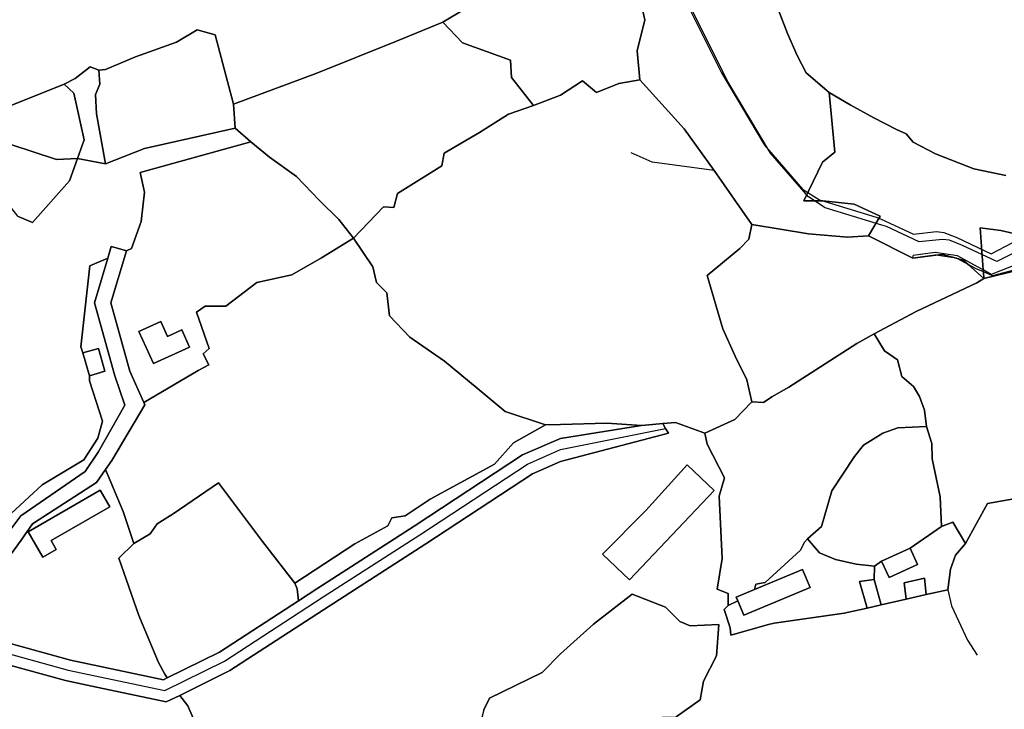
# Model space of a CAD drawing. Extents: x 463979 to 467979, y 555064 to 557157.
# Tile 23 of 82: x 465849 to 466086, y 555708 to 555874. Entities that reach past the tile are written whole.
import ezdxf

# ---------------------------------------------------------------- set-up
doc = ezdxf.new("R2010")
doc.units = 0
doc.header["$MEASUREMENT"] = 0
doc.layers.add('OS MAP', color=7, linetype='Continuous')

msp = doc.modelspace()

# ---------------------------------------------------------------- linework, layer by layer
at = {"layer": 'OS MAP'}
for p, q in [((465900.71, 555847.88), (465900.29, 555853.67)), ((465900.71, 555847.88), (465904.47, 555844.55)), ((465862.73, 555840.56), (465869.44, 555839.27)), ((466025.07, 555824.68), (466015.99, 555837.71)), ((466063.78, 555816.59), (466063.88, 555817.21)), ((465998.46, 555776.26), (466001.12, 555776.51)), ((466001.12, 555776.51), (466003.6, 555776.74)), ((466063.11, 555746.74), (466070.66, 555751.96)), ((466054.53, 555742.44), (466056.28, 555743.58)), ((466054.53, 555742.44), (466054.45, 555739.19)), ((466054.45, 555739.19), (466056.19, 555733.1)), ((466066.99, 555735.55), (466072.19, 555736.75)), ((466021.66, 555734.03), (466019.33, 555732.96)), ((466056.19, 555733.1), (466062.21, 555734.46)), ((466062.21, 555734.46), (466066.99, 555735.55)), ((466052.76, 555732.32), (466056.19, 555733.1)), ((466019.82, 555727.54), (466019.97, 555725.81))]:
    msp.add_line(p, q, dxfattribs=at)
for points in [[(465998.11, 555859.48), (465997.4, 555866.46), (465999.25, 555873.94), (465996.32, 555886.94), (465996.63, 555891.18)], [(465846.15, 555853.09), (465859.55, 555858.45), (465862.21, 555859.83), (465865.79, 555862.6), (465867.89, 555861.79), (465869.51, 555862.02), (465876.68, 555865.03), (465886.56, 555868.6), (465891.5, 555871.51), (465895.9, 555870.35), (465900.29, 555853.67), (465900.71, 555847.88), (465904.47, 555844.55), (465908.92, 555840.9), (465915.46, 555836.2), (465920.96, 555830.46), (465925.66, 555825.9), (465929.13, 555821.4), (465936.42, 555828.95), (465938.84, 555828.76), (465939.78, 555832.12), (465950.41, 555838.83), (465950.97, 555841.82), (465959.5, 555846.84), (465966.5, 555851.26), (465972.46, 555853.32), (465978.98, 555855.82), (465984.28, 555859.29), (465987.64, 555856.44), (465993.06, 555858.6), (465998.11, 555859.48), (465997.4, 555866.46), (465999.25, 555873.94), (465996.32, 555886.94)], [(465956.05, 555876.59), (465950.7, 555873.39), (465955.42, 555868.43), (465966.93, 555864.26), (465967.18, 555860.05), (465972.46, 555853.32), (465978.98, 555855.82), (465984.28, 555859.29), (465987.64, 555856.44), (465993.06, 555858.6), (465998.11, 555859.48), (465997.4, 555866.46), (465999.25, 555873.94), (465996.32, 555886.94)], [(465996.32, 555886.94), (465999.25, 555873.94), (465997.4, 555866.46), (465998.11, 555859.48), (466008.73, 555847.74), (466015.99, 555837.71), (466025.07, 555824.68), (466038.7, 555822.43), (466048.05, 555821.63), (466053.14, 555821.91), (466055.96, 555826.65), (466049.63, 555829.57), (466042.16, 555830.39), (466037.54, 555830.34), (466042.04, 555839.64), (466045.01, 555842.05), (466043.69, 555856.46), (466038.12, 555861.16), (466035.95, 555865.33), (466033.64, 555870.69), (466029.26, 555882.01)], [(466029.26, 555882.01), (466033.64, 555870.69), (466035.95, 555865.33), (466038.12, 555861.16), (466043.69, 555856.46), (466048.71, 555853.45), (466054.38, 555850.35), (466059.84, 555847.56), (466062.19, 555846.49), (466063.9, 555844.46), (466069.25, 555841.68), (466078.45, 555838.04), (466086.16, 555836.5)], [(466008.41, 555879.87), (466017.73, 555861.2), (466028.11, 555843.73), (466037.25, 555833.21), (466041.32, 555830.57), (466054.93, 555826.4), (466056.01, 555826.06), (466063.95, 555822.33), (466069.5, 555822.96), (466071.23, 555822.77), (466074.34, 555821.52), (466082.62, 555817.6), (466087.86, 555820.32)], [(466089.27, 555818.44), (466084.03, 555815.73), (466075.75, 555819.64), (466072.64, 555820.89), (466070.91, 555821.09), (466065.35, 555820.46), (466057.42, 555824.19), (466056.34, 555824.52), (466042.72, 555828.7), (466038.66, 555831.34), (466029.52, 555841.86), (466019.14, 555859.33), (466009.82, 555878)], [(466089.27, 555818.44), (466084.03, 555815.73), (466075.75, 555819.64), (466072.64, 555820.89), (466070.91, 555821.09), (466065.35, 555820.46), (466057.42, 555824.19), (466056.34, 555824.52), (466042.72, 555828.7), (466038.66, 555831.34), (466029.52, 555841.86), (466019.14, 555859.33), (466009.82, 555878)], [(465846.15, 555853.09), (465859.55, 555858.45), (465862.21, 555859.83), (465865.79, 555862.6), (465867.89, 555861.79), (465869.51, 555862.02), (465876.68, 555865.03), (465886.56, 555868.6), (465891.5, 555871.51), (465895.9, 555870.35), (465900.29, 555853.67), (465920.33, 555861.07), (465939.5, 555868.82), (465950.7, 555873.39), (465956.05, 555876.59)], [(465972.46, 555853.32), (465967.18, 555860.05), (465966.93, 555864.26), (465955.42, 555868.43), (465950.7, 555873.39), (465939.5, 555868.82), (465920.33, 555861.07), (465900.29, 555853.67), (465900.71, 555847.88), (465904.47, 555844.55), (465908.92, 555840.9), (465915.46, 555836.2), (465920.96, 555830.46), (465925.66, 555825.9), (465929.13, 555821.4), (465936.42, 555828.95), (465938.84, 555828.76), (465939.78, 555832.12), (465950.41, 555838.83), (465950.97, 555841.82), (465959.5, 555846.84), (465966.5, 555851.26), (465972.46, 555853.32)], [(465950.7, 555873.39), (465955.42, 555868.43), (465966.93, 555864.26), (465967.18, 555860.05), (465972.46, 555853.32)], [(465869.44, 555839.27), (465878.85, 555842.94), (465900.71, 555847.88), (465900.29, 555853.67), (465895.9, 555870.35), (465891.5, 555871.51), (465886.56, 555868.6), (465876.68, 555865.03), (465869.51, 555862.02), (465867.89, 555861.79), (465868.12, 555858.46), (465867.06, 555856), (465867.33, 555851.29), (465869.44, 555839.27)], [(465869.44, 555839.27), (465878.85, 555842.94), (465900.71, 555847.88), (465900.29, 555853.67), (465895.9, 555870.35), (465891.5, 555871.51), (465886.56, 555868.6), (465876.68, 555865.03), (465869.51, 555862.02), (465867.89, 555861.79), (465868.12, 555858.46), (465867.06, 555856), (465867.33, 555851.29), (465869.44, 555839.27)], [(465900.29, 555853.67), (465895.9, 555870.35), (465891.5, 555871.51), (465886.56, 555868.6), (465876.68, 555865.03), (465869.51, 555862.02), (465867.89, 555861.79)], [(465869.44, 555839.27), (465867.33, 555851.29), (465867.06, 555856), (465868.12, 555858.46), (465867.89, 555861.79), (465865.79, 555862.6), (465862.21, 555859.83), (465859.55, 555858.45), (465861.88, 555856.3), (465864.33, 555845.02), (465862.73, 555840.56), (465869.44, 555839.27)], [(465867.89, 555861.79), (465865.79, 555862.6), (465862.21, 555859.83), (465859.55, 555858.45)], [(465869.44, 555839.27), (465867.33, 555851.29), (465867.06, 555856), (465868.12, 555858.46), (465867.89, 555861.79), (465865.79, 555862.6), (465862.21, 555859.83), (465859.55, 555858.45), (465861.88, 555856.3), (465864.33, 555845.02), (465862.73, 555840.56), (465869.44, 555839.27)], [(465869.44, 555839.27), (465867.33, 555851.29), (465867.06, 555856), (465868.12, 555858.46), (465867.89, 555861.79)], [(465929.13, 555821.4), (465933.83, 555814.45), (465934.72, 555810.67), (465937.17, 555808.22), (465937.84, 555802.66), (465942.72, 555797.54), (465951.08, 555791.75), (465958.95, 555785.28), (465965.65, 555779.61), (465975.36, 555776.45), (465978.98, 555776.49), (465990.16, 555776.81), (465998.46, 555776.26), (466001.12, 555776.51), (466003.6, 555776.74), (466006.66, 555777.03), (466013.74, 555774.43), (466020.93, 555777.71), (466025, 555781.94), (466023.87, 555787.28), (466021.04, 555792.93), (466018.08, 555799.57), (466014.25, 555812.37), (466022.12, 555818.87), (466024.29, 555821.13), (466025.07, 555824.68), (466015.99, 555837.71), (466008.73, 555847.74), (465998.11, 555859.48), (465993.06, 555858.6), (465987.64, 555856.44), (465984.28, 555859.29), (465978.98, 555855.82), (465972.46, 555853.32), (465966.5, 555851.26), (465959.5, 555846.84), (465950.97, 555841.82), (465950.41, 555838.83), (465939.78, 555832.12), (465938.84, 555828.76), (465936.42, 555828.95), (465929.13, 555821.4)], [(465929.13, 555821.4), (465933.83, 555814.45), (465934.72, 555810.67), (465937.17, 555808.22), (465937.84, 555802.66), (465942.72, 555797.54), (465951.08, 555791.75), (465958.95, 555785.28), (465965.65, 555779.61), (465975.36, 555776.45), (465978.98, 555776.49), (465990.16, 555776.81), (465998.46, 555776.26), (466001.12, 555776.51), (466003.6, 555776.74), (466006.66, 555777.03), (466013.74, 555774.43), (466020.93, 555777.71), (466025, 555781.94), (466023.87, 555787.28), (466021.04, 555792.93), (466018.08, 555799.57), (466014.25, 555812.37), (466022.12, 555818.87), (466024.29, 555821.13), (466025.07, 555824.68), (466015.99, 555837.71), (466008.73, 555847.74), (465998.11, 555859.48), (465993.06, 555858.6), (465987.64, 555856.44), (465984.28, 555859.29), (465978.98, 555855.82), (465972.46, 555853.32), (465966.5, 555851.26), (465959.5, 555846.84), (465950.97, 555841.82), (465950.41, 555838.83), (465939.78, 555832.12), (465938.84, 555828.76), (465936.42, 555828.95), (465929.13, 555821.4)], [(465972.46, 555853.32), (465978.98, 555855.82), (465984.28, 555859.29), (465987.64, 555856.44), (465993.06, 555858.6), (465998.11, 555859.48)], [(465998.11, 555859.48), (466008.73, 555847.74), (466015.99, 555837.71)], [(465822.38, 555836.84), (465839.63, 555842.09), (465846.68, 555843.94), (465857.67, 555840.29), (465862.73, 555840.56), (465864.33, 555845.02), (465861.88, 555856.3), (465859.55, 555858.45), (465846.15, 555853.09), (465833.65, 555848.66), (465824.93, 555846.65), (465822.38, 555836.84)], [(465822.38, 555836.84), (465839.63, 555842.09), (465846.68, 555843.94), (465857.67, 555840.29), (465862.73, 555840.56), (465864.33, 555845.02), (465861.88, 555856.3), (465859.55, 555858.45), (465846.15, 555853.09), (465833.65, 555848.66), (465824.93, 555846.65), (465822.38, 555836.84)], [(465859.55, 555858.45), (465846.15, 555853.09), (465833.65, 555848.66), (465824.93, 555846.65)], [(465862.73, 555840.56), (465864.33, 555845.02), (465861.88, 555856.3), (465859.55, 555858.45)], [(466086.16, 555836.5), (466078.45, 555838.04), (466069.25, 555841.68), (466063.9, 555844.46), (466062.19, 555846.49), (466059.84, 555847.56), (466054.38, 555850.35), (466048.71, 555853.45), (466043.69, 555856.46), (466045.01, 555842.05), (466042.04, 555839.64), (466037.54, 555830.34), (466042.16, 555830.39), (466049.63, 555829.57), (466055.96, 555826.65), (466053.14, 555821.91), (466063.78, 555816.59), (466069.32, 555817.28), (466070.92, 555817.47), (466074.18, 555816.58), (466074.43, 555816.51), (466075.92, 555816.1), (466077.09, 555815.05), (466080.87, 555811.7), (466080.76, 555813.25), (466080.72, 555813.72), (466079.97, 555823.9), (466085, 555823.25), (466090.52, 555821.95)], [(465929.13, 555821.4), (465936.42, 555828.95), (465938.84, 555828.76), (465939.78, 555832.12), (465950.41, 555838.83), (465950.97, 555841.82), (465959.5, 555846.84), (465966.5, 555851.26), (465972.46, 555853.32)], [(465870.01, 555816.53), (465870.86, 555819.4), (465872.61, 555818.88), (465874.49, 555818.31), (465875.75, 555818.88), (465878.09, 555825.42), (465878.86, 555832.48), (465877.81, 555837.19), (465904.47, 555844.55), (465900.71, 555847.88), (465878.85, 555842.94), (465869.44, 555839.27), (465862.73, 555840.56), (465860.82, 555835.21), (465851.94, 555825.12), (465848.29, 555826.68)], [(465904.47, 555844.55), (465900.71, 555847.88), (465878.85, 555842.94), (465869.44, 555839.27), (465862.73, 555840.56), (465860.82, 555835.21), (465851.94, 555825.12), (465848.29, 555826.68)], [(465869.44, 555839.27), (465878.85, 555842.94), (465900.71, 555847.88)], [(465822.38, 555836.84), (465839.63, 555842.09), (465846.68, 555843.94), (465857.67, 555840.29), (465862.73, 555840.56)], [(465842.41, 555751.13), (465854.26, 555762.01), (465864.29, 555767.99), (465867.64, 555773.23), (465868.75, 555777.29), (465865.64, 555787.06), (465865.6, 555788.27), (465864.02, 555793.76), (465863.55, 555795.23), (465865.69, 555814.68), (465870.01, 555816.53), (465870.86, 555819.4), (465872.61, 555818.88), (465874.49, 555818.31), (465875.75, 555818.88), (465878.09, 555825.42), (465878.86, 555832.48), (465877.81, 555837.19), (465904.47, 555844.55)], [(465848.29, 555826.68), (465851.94, 555825.12), (465860.82, 555835.21), (465862.73, 555840.56), (465857.67, 555840.29), (465846.68, 555843.94)], [(465848.29, 555826.68), (465851.94, 555825.12), (465860.82, 555835.21), (465862.73, 555840.56), (465857.67, 555840.29), (465846.68, 555843.94)], [(465904.47, 555844.55), (465877.81, 555837.19), (465878.86, 555832.48), (465878.09, 555825.42), (465875.75, 555818.88), (465874.49, 555818.31), (465870.76, 555805.78), (465875.32, 555789.38), (465878.69, 555781.8), (465891.74, 555789.48), (465894.34, 555790.86), (465892.96, 555793.57), (465894.39, 555794.84), (465891.34, 555803.59), (465893.48, 555804.99), (465898.42, 555805.03), (465905.89, 555810.68), (465914.34, 555812.58), (465921.48, 555816.61), (465929.13, 555821.4), (465925.66, 555825.9), (465920.96, 555830.46), (465915.46, 555836.2), (465908.92, 555840.9), (465904.47, 555844.55)], [(465904.47, 555844.55), (465877.81, 555837.19), (465878.86, 555832.48), (465878.09, 555825.42), (465875.75, 555818.88), (465874.49, 555818.31), (465870.76, 555805.78), (465875.32, 555789.38), (465878.69, 555781.8), (465891.74, 555789.48), (465894.34, 555790.86), (465892.96, 555793.57), (465894.39, 555794.84), (465891.34, 555803.59), (465893.48, 555804.99), (465898.42, 555805.03), (465905.89, 555810.68), (465914.34, 555812.58), (465921.48, 555816.61), (465929.13, 555821.4), (465925.66, 555825.9), (465920.96, 555830.46), (465915.46, 555836.2), (465908.92, 555840.9), (465904.47, 555844.55)], [(465874.49, 555818.31), (465875.75, 555818.88), (465878.09, 555825.42), (465878.86, 555832.48), (465877.81, 555837.19), (465904.47, 555844.55)], [(465904.47, 555844.55), (465908.92, 555840.9), (465915.46, 555836.2), (465920.96, 555830.46), (465925.66, 555825.9), (465929.13, 555821.4)], [(465714.49, 555773.12), (465726.51, 555776.81), (465737.75, 555782.84), (465754.33, 555792.13), (465758.39, 555794.64), (465765.96, 555796.48), (465774.84, 555805.12), (465783.47, 555807.85), (465792.08, 555812.21), (465806.46, 555815.37), (465811.17, 555811.72), (465817.45, 555814.34), (465829.99, 555817.5), (465835.2, 555820.62), (465838.35, 555821.44), (465837.97, 555827.04), (465845.4, 555830.34), (465848.29, 555826.68), (465851.94, 555825.12), (465860.82, 555835.21), (465862.73, 555840.56)], [(466015.99, 555837.71), (466001.01, 555839.64), (465995.98, 555841.96)], [(466025.07, 555824.68), (466024.29, 555821.13), (466022.12, 555818.87), (466014.25, 555812.37), (466018.08, 555799.57), (466021.04, 555792.93), (466023.87, 555787.28), (466025, 555781.94), (466027.81, 555781.78), (466029.84, 555783.19), (466033.91, 555785.53), (466050.33, 555796.01), (466054.52, 555798.36), (466064.6, 555803.72), (466079.19, 555810.65), (466080.87, 555811.7), (466077.09, 555815.05), (466075.92, 555816.1), (466074.43, 555816.51), (466074.18, 555816.58), (466070.92, 555817.47), (466069.32, 555817.28), (466063.78, 555816.59), (466053.14, 555821.91), (466048.05, 555821.63), (466038.7, 555822.43), (466025.07, 555824.68)], [(466025, 555781.94), (466023.87, 555787.28), (466021.04, 555792.93), (466018.08, 555799.57), (466014.25, 555812.37), (466022.12, 555818.87), (466024.29, 555821.13), (466025.07, 555824.68)], [(466025.07, 555824.68), (466024.29, 555821.13), (466022.12, 555818.87), (466014.25, 555812.37), (466018.08, 555799.57), (466021.04, 555792.93), (466023.87, 555787.28), (466025, 555781.94), (466027.81, 555781.78), (466029.84, 555783.19), (466033.91, 555785.53), (466050.33, 555796.01), (466054.52, 555798.36), (466064.6, 555803.72), (466079.19, 555810.65), (466080.87, 555811.7), (466077.09, 555815.05), (466075.92, 555816.1), (466074.43, 555816.51), (466074.18, 555816.58), (466070.92, 555817.47), (466069.32, 555817.28), (466063.78, 555816.59), (466053.14, 555821.91), (466048.05, 555821.63), (466038.7, 555822.43), (466025.07, 555824.68)], [(466090.52, 555821.95), (466085, 555823.25), (466079.97, 555823.9), (466080.72, 555813.72), (466080.76, 555813.25), (466080.87, 555811.7), (466089.77, 555813.86)], [(466090.52, 555821.95), (466085, 555823.25), (466079.97, 555823.9), (466080.72, 555813.72), (466080.76, 555813.25), (466080.87, 555811.7), (466089.77, 555813.86)], [(465915.03, 555738.31), (465929.45, 555747.79), (465937.4, 555752.09), (465938.39, 555754.07), (465941.6, 555754.51), (465947.63, 555758.57), (465963.06, 555766.94), (465967.68, 555772.14), (465975.36, 555776.45), (465965.65, 555779.61), (465958.95, 555785.28), (465951.08, 555791.75), (465942.72, 555797.54), (465937.84, 555802.66), (465937.17, 555808.22), (465934.72, 555810.67), (465933.83, 555814.45), (465929.13, 555821.4), (465921.48, 555816.61), (465914.34, 555812.58), (465905.89, 555810.68), (465898.42, 555805.03), (465893.48, 555804.99), (465891.34, 555803.59), (465894.39, 555794.84), (465892.96, 555793.57), (465894.34, 555790.86), (465891.74, 555789.48), (465878.69, 555781.8), (465878.95, 555781.23), (465870.96, 555767.89), (465869.46, 555765.68), (465873.76, 555755.6), (465876.28, 555747.89), (465880.22, 555750.18), (465881.91, 555752.6), (465885.78, 555755.02), (465896.65, 555762.5), (465907.24, 555748.33), (465915.03, 555738.31)], [(465915.03, 555738.31), (465929.45, 555747.79), (465937.4, 555752.09), (465938.39, 555754.07), (465941.6, 555754.51), (465947.63, 555758.57), (465963.06, 555766.94), (465967.68, 555772.14), (465975.36, 555776.45), (465965.65, 555779.61), (465958.95, 555785.28), (465951.08, 555791.75), (465942.72, 555797.54), (465937.84, 555802.66), (465937.17, 555808.22), (465934.72, 555810.67), (465933.83, 555814.45), (465929.13, 555821.4), (465921.48, 555816.61), (465914.34, 555812.58), (465905.89, 555810.68), (465898.42, 555805.03), (465893.48, 555804.99), (465891.34, 555803.59), (465894.39, 555794.84), (465892.96, 555793.57), (465894.34, 555790.86), (465891.74, 555789.48), (465878.69, 555781.8), (465878.95, 555781.23), (465870.96, 555767.89), (465869.46, 555765.68), (465873.76, 555755.6), (465876.28, 555747.89), (465880.22, 555750.18), (465881.91, 555752.6), (465885.78, 555755.02), (465896.65, 555762.5), (465907.24, 555748.33), (465915.03, 555738.31)], [(465929.13, 555821.4), (465921.48, 555816.61), (465914.34, 555812.58), (465905.89, 555810.68), (465898.42, 555805.03), (465893.48, 555804.99), (465891.34, 555803.59), (465894.39, 555794.84), (465892.96, 555793.57), (465894.34, 555790.86), (465891.74, 555789.48), (465878.69, 555781.8)], [(465975.36, 555776.45), (465965.65, 555779.61), (465958.95, 555785.28), (465951.08, 555791.75), (465942.72, 555797.54), (465937.84, 555802.66), (465937.17, 555808.22), (465934.72, 555810.67), (465933.83, 555814.45), (465929.13, 555821.4)], [(466103.53, 555821.37), (466098.54, 555818.72), (466096.05, 555817.4), (466093.56, 555816.07), (466091.07, 555814.75), (466088.45, 555813.78), (466082.93, 555812.3), (466080.76, 555813.25), (466079.03, 555814), (466077.09, 555815.05), (466074.43, 555816.51), (466074.35, 555816.55), (466074.18, 555816.58), (466069.32, 555817.28), (466069.12, 555817.31), (466063.78, 555816.59)], [(466102.88, 555822.59), (466097.9, 555819.94), (466092.92, 555817.3), (466087.94, 555814.73), (466082.68, 555812.61), (466080.72, 555813.72), (466079.35, 555814.51), (466074.56, 555817.12), (466069.15, 555817.92), (466063.88, 555817.21)], [(465842.39, 555739.38), (465849.18, 555748.65), (465851.89, 555752.62), (465867.34, 555762.57), (465869.46, 555765.68), (465870.96, 555767.89), (465878.95, 555781.23), (465878.69, 555781.8), (465875.32, 555789.38), (465870.76, 555805.78), (465874.49, 555818.31), (465872.61, 555818.88), (465870.86, 555819.4), (465870.01, 555816.53), (465866.81, 555805.81), (465871.7, 555788.27), (465874.09, 555781.15), (465867.74, 555769.89), (465864.57, 555765.23), (465849.12, 555754.55), (465846.72, 555751.3)], [(465707.34, 555718.16), (465722.09, 555716.23), (465745.27, 555703.73), (465753.29, 555710.31), (465761.12, 555715.67), (465772.05, 555720.64), (465779.15, 555724.85), (465783.38, 555727.54), (465789.08, 555730.36), (465800.06, 555732.73), (465801.97, 555733.07), (465806.33, 555724.58), (465806.15, 555719.87), (465811.18, 555725.81), (465821.12, 555731.47), (465839.9, 555742.32), (465846.72, 555751.3), (465849.12, 555754.55), (465864.57, 555765.23), (465867.74, 555769.89), (465874.09, 555781.15), (465871.7, 555788.27), (465866.81, 555805.81), (465870.01, 555816.53)], [(465870.01, 555816.53), (465865.69, 555814.68), (465863.55, 555795.23), (465864.02, 555793.76), (465867.75, 555794.83), (465869.33, 555789.34), (465865.6, 555788.27), (465865.64, 555787.06), (465868.75, 555777.29), (465867.64, 555773.23), (465864.29, 555767.99), (465854.26, 555762.01), (465842.41, 555751.13)], [(465846.72, 555751.3), (465849.12, 555754.55), (465864.57, 555765.23), (465867.74, 555769.89), (465874.09, 555781.15), (465871.7, 555788.27), (465866.81, 555805.81), (465870.01, 555816.53)], [(465864.02, 555793.76), (465863.55, 555795.23), (465865.69, 555814.68), (465870.01, 555816.53)], [(466089.77, 555813.86), (466080.87, 555811.7), (466079.19, 555810.65), (466064.6, 555803.72), (466054.52, 555798.36), (466056.98, 555794.26), (466060.07, 555792.12), (466061.11, 555788.09), (466063.97, 555785.69), (466065.4, 555783.22), (466066.57, 555779.97), (466067.09, 555776.01), (466068.34, 555771.95), (466068.41, 555768.26), (466070.35, 555759.08), (466070.66, 555751.96), (466073.39, 555753.02), (466076.47, 555747.83)], [(466089.77, 555813.86), (466080.87, 555811.7), (466079.19, 555810.65), (466064.6, 555803.72), (466054.52, 555798.36), (466056.98, 555794.26), (466060.07, 555792.12), (466061.11, 555788.09), (466063.97, 555785.69), (466065.4, 555783.22), (466066.57, 555779.97), (466067.09, 555776.01), (466068.34, 555771.95), (466068.41, 555768.26), (466070.35, 555759.08), (466070.66, 555751.96), (466073.39, 555753.02), (466076.47, 555747.83)], [(466054.52, 555798.36), (466064.6, 555803.72), (466079.19, 555810.65), (466080.87, 555811.7)], [(465881.02, 555791.17), (465877.5, 555798.93), (465882.75, 555801.31), (465884.38, 555797.72), (465887.83, 555799.28), (465889.72, 555795.12), (465881.02, 555791.17)], [(465881.02, 555791.17), (465889.72, 555795.12), (465887.83, 555799.28), (465884.38, 555797.72), (465882.75, 555801.31), (465877.5, 555798.93), (465881.02, 555791.17)], [(465881.02, 555791.17), (465889.72, 555795.12), (465887.83, 555799.28), (465884.38, 555797.72), (465882.75, 555801.31), (465877.5, 555798.93), (465881.02, 555791.17)], [(466019.33, 555732.96), (466021.66, 555734.03), (466021.28, 555734.95), (466025.68, 555736.78), (466025.97, 555738.08), (466028.28, 555738.49), (466036.79, 555746.23), (466037.7, 555748.21), (466038.45, 555749.03), (466041.83, 555752), (466044.3, 555760.58), (466049.75, 555768.83), (466051.89, 555771.56), (466056.56, 555774.42), (466060.19, 555775.7), (466067.09, 555776.01), (466066.57, 555779.97), (466065.4, 555783.22), (466063.97, 555785.69), (466061.11, 555788.09), (466060.07, 555792.12), (466056.98, 555794.26), (466054.52, 555798.36), (466050.33, 555796.01), (466033.91, 555785.53), (466029.84, 555783.19), (466027.81, 555781.78), (466025, 555781.94), (466020.93, 555777.71), (466013.74, 555774.43), (466014.25, 555771.77), (466018.46, 555763.7), (466017.16, 555759.25), (466017.91, 555744.28), (466016.72, 555736.91), (466019.33, 555735.82), (466019.33, 555732.96)], [(466019.33, 555732.96), (466021.66, 555734.03), (466021.28, 555734.95), (466025.68, 555736.78), (466025.97, 555738.08), (466028.28, 555738.49), (466036.79, 555746.23), (466037.7, 555748.21), (466038.45, 555749.03), (466041.83, 555752), (466044.3, 555760.58), (466049.75, 555768.83), (466051.89, 555771.56), (466056.56, 555774.42), (466060.19, 555775.7), (466067.09, 555776.01), (466066.57, 555779.97), (466065.4, 555783.22), (466063.97, 555785.69), (466061.11, 555788.09), (466060.07, 555792.12), (466056.98, 555794.26), (466054.52, 555798.36), (466050.33, 555796.01), (466033.91, 555785.53), (466029.84, 555783.19), (466027.81, 555781.78), (466025, 555781.94), (466020.93, 555777.71), (466013.74, 555774.43), (466014.25, 555771.77), (466018.46, 555763.7), (466017.16, 555759.25), (466017.91, 555744.28), (466016.72, 555736.91), (466019.33, 555735.82), (466019.33, 555732.96)], [(466054.52, 555798.36), (466050.33, 555796.01), (466033.91, 555785.53), (466029.84, 555783.19), (466027.81, 555781.78), (466025, 555781.94)], [(466067.09, 555776.01), (466066.57, 555779.97), (466065.4, 555783.22), (466063.97, 555785.69), (466061.11, 555788.09), (466060.07, 555792.12), (466056.98, 555794.26), (466054.52, 555798.36)], [(465865.6, 555788.27), (465869.33, 555789.34), (465867.75, 555794.83), (465864.02, 555793.76), (465865.6, 555788.27)], [(465865.6, 555788.27), (465869.33, 555789.34), (465867.75, 555794.83), (465864.02, 555793.76), (465865.6, 555788.27)], [(465801.97, 555733.07), (465815.75, 555737.13), (465825.27, 555739.13), (465842.41, 555751.13), (465854.26, 555762.01), (465864.29, 555767.99), (465867.64, 555773.23), (465868.75, 555777.29), (465865.64, 555787.06), (465865.6, 555788.27)], [(466025, 555781.94), (466020.93, 555777.71), (466013.74, 555774.43)], [(465840.73, 555720.12), (465859.86, 555714.85), (465866.22, 555713.51), (465884.11, 555709.72), (465887.33, 555711.31), (465899.43, 555717.27), (465923.33, 555732.82), (465946.58, 555747.76), (465972.26, 555764.68), (465978.98, 555767.6), (466004.94, 555774.42), (466004.27, 555775.58), (466003.6, 555776.74), (466001.12, 555776.51), (465998.46, 555776.26), (465978.98, 555773.16), (465969.83, 555769.18), (465943.8, 555752.03), (465920.56, 555737.09), (465915.94, 555734.09), (465896.91, 555721.7), (465884.34, 555715.51), (465883.44, 555715.06), (465861.07, 555719.8), (465834.93, 555727)], [(466096.65, 555760.11), (466081.75, 555757.51), (466076.47, 555747.83), (466074.06, 555745.08), (466072.87, 555741.68), (466072.19, 555736.75), (466066.99, 555735.55), (466062.21, 555734.46), (466056.19, 555733.1), (466052.76, 555732.32), (466047.26, 555731.07), (466030.44, 555728.72), (466029.07, 555728.36), (466019.97, 555725.81), (466019.82, 555727.54), (466018.39, 555731.98), (466019.33, 555732.96), (466019.33, 555735.82), (466016.72, 555736.91), (466017.91, 555744.28), (466017.16, 555759.25), (466018.46, 555763.7), (466014.25, 555771.77), (466013.74, 555774.43), (466006.66, 555777.03), (466003.6, 555776.74), (466004.27, 555775.58), (466004.94, 555774.42), (465978.98, 555767.6), (465972.26, 555764.68), (465946.58, 555747.76), (465923.33, 555732.82), (465899.43, 555717.27), (465887.33, 555711.31), (465889.27, 555708.82), (465890.6, 555705.81)], [(466096.65, 555760.11), (466081.75, 555757.51), (466076.47, 555747.83), (466074.06, 555745.08), (466072.87, 555741.68), (466072.19, 555736.75), (466066.99, 555735.55), (466062.21, 555734.46), (466056.19, 555733.1), (466052.76, 555732.32), (466047.26, 555731.07), (466030.44, 555728.72), (466029.07, 555728.36), (466019.97, 555725.81), (466019.82, 555727.54), (466018.39, 555731.98), (466019.33, 555732.96), (466019.33, 555735.82), (466016.72, 555736.91), (466017.91, 555744.28), (466017.16, 555759.25), (466018.46, 555763.7), (466014.25, 555771.77), (466013.74, 555774.43), (466006.66, 555777.03), (466003.6, 555776.74), (466004.27, 555775.58), (466004.94, 555774.42), (465978.98, 555767.6), (465972.26, 555764.68), (465946.58, 555747.76), (465923.33, 555732.82), (465899.43, 555717.27), (465887.33, 555711.31), (465889.27, 555708.82), (465890.6, 555705.81)], [(465998.46, 555776.26), (465990.16, 555776.81), (465978.98, 555776.49), (465975.36, 555776.45), (465967.68, 555772.14), (465963.06, 555766.94), (465947.63, 555758.57), (465941.6, 555754.51), (465938.39, 555754.07), (465937.4, 555752.09), (465929.45, 555747.79), (465915.03, 555738.31), (465915.62, 555736.96), (465915.94, 555734.09), (465920.56, 555737.09), (465943.8, 555752.03), (465969.83, 555769.18), (465978.98, 555773.16), (465998.46, 555776.26)], [(465998.46, 555776.26), (465990.16, 555776.81), (465978.98, 555776.49), (465975.36, 555776.45), (465967.68, 555772.14), (465963.06, 555766.94), (465947.63, 555758.57), (465941.6, 555754.51), (465938.39, 555754.07), (465937.4, 555752.09), (465929.45, 555747.79), (465915.03, 555738.31), (465915.62, 555736.96), (465915.94, 555734.09), (465920.56, 555737.09), (465943.8, 555752.03), (465969.83, 555769.18), (465978.98, 555773.16), (465998.46, 555776.26)], [(465915.03, 555738.31), (465929.45, 555747.79), (465937.4, 555752.09), (465938.39, 555754.07), (465941.6, 555754.51), (465947.63, 555758.57), (465963.06, 555766.94), (465967.68, 555772.14), (465975.36, 555776.45)], [(465975.36, 555776.45), (465978.98, 555776.49), (465990.16, 555776.81), (465998.46, 555776.26)], [(466003.6, 555776.74), (466006.66, 555777.03), (466013.74, 555774.43)], [(466038.45, 555749.03), (466041.33, 555745.65), (466045.18, 555744.01), (466050.18, 555742.87), (466054.53, 555742.44), (466056.28, 555743.58), (466063.11, 555746.74), (466070.66, 555751.96), (466070.35, 555759.08), (466068.41, 555768.26), (466068.34, 555771.95), (466067.09, 555776.01), (466060.19, 555775.7), (466056.56, 555774.42), (466051.89, 555771.56), (466049.75, 555768.83), (466044.3, 555760.58), (466041.83, 555752), (466038.45, 555749.03)], [(466067.09, 555776.01), (466060.19, 555775.7), (466056.56, 555774.42), (466051.89, 555771.56), (466049.75, 555768.83), (466044.3, 555760.58), (466041.83, 555752), (466038.45, 555749.03)], [(466038.45, 555749.03), (466041.33, 555745.65), (466045.18, 555744.01), (466050.18, 555742.87), (466054.53, 555742.44), (466056.28, 555743.58), (466063.11, 555746.74), (466070.66, 555751.96), (466070.35, 555759.08), (466068.41, 555768.26), (466068.34, 555771.95), (466067.09, 555776.01), (466060.19, 555775.7), (466056.56, 555774.42), (466051.89, 555771.56), (466049.75, 555768.83), (466044.3, 555760.58), (466041.83, 555752), (466038.45, 555749.03)], [(466070.66, 555751.96), (466070.35, 555759.08), (466068.41, 555768.26), (466068.34, 555771.95), (466067.09, 555776.01)], [(465822.52, 555730.18), (465824.67, 555729.15), (465834.06, 555724.68), (465860.48, 555717.4), (465883.76, 555712.47), (465898.13, 555719.55), (465921.9, 555735.02), (465945.15, 555749.96), (465971.01, 555767), (465978.98, 555770.46), (466004.27, 555775.58)], [(466013.74, 555774.43), (466014.25, 555771.77), (466018.46, 555763.7), (466017.16, 555759.25), (466017.91, 555744.28), (466016.72, 555736.91), (466019.33, 555735.82), (466019.33, 555732.96)], [(466009.44, 555766.8), (465999.53, 555755.8), (465989.08, 555745.32), (465995.61, 555739.13), (466015.97, 555760.6), (466009.44, 555766.8)], [(465876.28, 555747.89), (465873.76, 555755.6), (465869.46, 555765.68), (465867.34, 555762.57), (465851.89, 555752.62), (465849.18, 555748.65), (465842.39, 555739.38), (465827.28, 555730.65), (465834.93, 555727), (465861.07, 555719.8), (465883.44, 555715.06), (465884.34, 555715.51), (465883.76, 555716.39), (465882.21, 555719.23), (465877.46, 555730.5), (465872.69, 555744.3), (465876.28, 555747.89)], [(465876.28, 555747.89), (465873.76, 555755.6), (465869.46, 555765.68), (465867.34, 555762.57), (465851.89, 555752.62), (465849.18, 555748.65), (465842.39, 555739.38), (465827.28, 555730.65), (465834.93, 555727), (465861.07, 555719.8), (465883.44, 555715.06), (465884.34, 555715.51), (465883.76, 555716.39), (465882.21, 555719.23), (465877.46, 555730.5), (465872.69, 555744.3), (465876.28, 555747.89)], [(465869.46, 555765.68), (465873.76, 555755.6), (465876.28, 555747.89)], [(465915.94, 555734.09), (465915.62, 555736.96), (465915.03, 555738.31), (465907.24, 555748.33), (465896.65, 555762.5), (465885.78, 555755.02), (465881.91, 555752.6), (465880.22, 555750.18), (465876.28, 555747.89), (465872.69, 555744.3), (465877.46, 555730.5), (465882.21, 555719.23), (465883.76, 555716.39), (465884.34, 555715.51), (465896.91, 555721.7), (465915.94, 555734.09)], [(465915.94, 555734.09), (465915.62, 555736.96), (465915.03, 555738.31), (465907.24, 555748.33), (465896.65, 555762.5), (465885.78, 555755.02), (465881.91, 555752.6), (465880.22, 555750.18), (465876.28, 555747.89), (465872.69, 555744.3), (465877.46, 555730.5), (465882.21, 555719.23), (465883.76, 555716.39), (465884.34, 555715.51), (465896.91, 555721.7), (465915.94, 555734.09)], [(465915.03, 555738.31), (465907.24, 555748.33), (465896.65, 555762.5), (465885.78, 555755.02), (465881.91, 555752.6), (465880.22, 555750.18), (465876.28, 555747.89)], [(465868.22, 555760.67), (465850.85, 555750.65), (465854.36, 555744.57), (465857.62, 555746.45), (465856.41, 555748.55), (465870.52, 555756.68), (465868.22, 555760.67)], [(465868.22, 555760.67), (465850.85, 555750.65), (465854.36, 555744.57), (465857.62, 555746.45), (465856.41, 555748.55), (465870.52, 555756.68), (465868.22, 555760.67)], [(465868.22, 555760.67), (465870.52, 555756.68), (465856.41, 555748.55), (465857.62, 555746.45), (465854.36, 555744.57), (465850.85, 555750.65), (465868.22, 555760.67)], [(466076.47, 555747.83), (466081.75, 555757.51), (466096.65, 555760.11)], [(466096.65, 555760.11), (466081.75, 555757.51), (466076.47, 555747.83)], [(466076.47, 555747.83), (466081.75, 555757.51), (466096.65, 555760.11)], [(466063.11, 555746.74), (466056.28, 555743.58), (466054.53, 555742.44), (466054.45, 555739.19), (466056.19, 555733.1), (466062.21, 555734.46), (466061.71, 555738.43), (466066.61, 555739.54), (466066.99, 555735.55), (466072.19, 555736.75), (466072.87, 555741.68), (466074.06, 555745.08), (466076.47, 555747.83), (466073.39, 555753.02), (466070.66, 555751.96), (466063.11, 555746.74)], [(466076.47, 555747.83), (466073.39, 555753.02), (466070.66, 555751.96), (466063.11, 555746.74), (466064.91, 555742.85), (466058.08, 555739.69), (466056.28, 555743.58), (466054.53, 555742.44), (466054.45, 555739.19), (466056.19, 555733.1), (466062.21, 555734.46), (466061.71, 555738.43), (466066.61, 555739.54), (466066.99, 555735.55), (466072.19, 555736.75), (466072.87, 555741.68), (466074.06, 555745.08), (466076.47, 555747.83)], [(466076.47, 555747.83), (466073.39, 555753.02), (466070.66, 555751.96)], [(465876.28, 555747.89), (465872.69, 555744.3), (465877.46, 555730.5), (465882.21, 555719.23), (465883.76, 555716.39), (465884.34, 555715.51)], [(466025.68, 555736.78), (466021.28, 555734.95), (466021.66, 555734.03), (466019.33, 555732.96), (466018.39, 555731.98), (466019.82, 555727.54), (466019.97, 555725.81), (466029.07, 555728.36), (466030.44, 555728.72), (466047.26, 555731.07), (466052.76, 555732.32), (466050.92, 555738.74), (466054.45, 555739.19), (466054.53, 555742.44), (466050.18, 555742.87), (466045.18, 555744.01), (466041.33, 555745.65), (466038.45, 555749.03), (466037.7, 555748.21), (466036.79, 555746.23), (466028.28, 555738.49), (466025.97, 555738.08), (466025.68, 555736.78)], [(466019.33, 555732.96), (466018.39, 555731.98), (466019.82, 555727.54), (466019.97, 555725.81), (466029.07, 555728.36), (466030.44, 555728.72), (466047.26, 555731.07), (466052.76, 555732.32), (466050.92, 555738.74), (466054.45, 555739.19), (466054.53, 555742.44), (466050.18, 555742.87), (466045.18, 555744.01), (466041.33, 555745.65), (466038.45, 555749.03), (466037.7, 555748.21), (466036.79, 555746.23), (466028.28, 555738.49), (466025.97, 555738.08), (466025.68, 555736.78), (466037.27, 555741.59), (466039.08, 555737.25), (466023.09, 555730.6), (466021.66, 555734.03), (466019.33, 555732.96)], [(466038.45, 555749.03), (466037.7, 555748.21), (466036.79, 555746.23), (466028.28, 555738.49), (466025.97, 555738.08), (466025.68, 555736.78)], [(466038.45, 555749.03), (466041.33, 555745.65), (466045.18, 555744.01), (466050.18, 555742.87), (466054.53, 555742.44)], [(466076.47, 555747.83), (466074.06, 555745.08), (466072.87, 555741.68), (466072.19, 555736.75)], [(466063.11, 555746.74), (466056.28, 555743.58), (466058.08, 555739.69), (466064.91, 555742.85), (466063.11, 555746.74)], [(466063.11, 555746.74), (466056.28, 555743.58), (466058.08, 555739.69), (466064.91, 555742.85), (466063.11, 555746.74)], [(466021.66, 555734.03), (466023.09, 555730.6), (466039.08, 555737.25), (466037.27, 555741.59), (466025.68, 555736.78), (466021.28, 555734.95), (466021.66, 555734.03)], [(466021.66, 555734.03), (466023.09, 555730.6), (466039.08, 555737.25), (466037.27, 555741.59), (466025.68, 555736.78), (466021.28, 555734.95), (466021.66, 555734.03)], [(465915.94, 555734.09), (465915.62, 555736.96), (465915.03, 555738.31)], [(466054.45, 555739.19), (466050.92, 555738.74), (466052.76, 555732.32), (466056.19, 555733.1), (466054.45, 555739.19)], [(466054.45, 555739.19), (466050.92, 555738.74), (466052.76, 555732.32)], [(466054.45, 555739.19), (466050.92, 555738.74), (466052.76, 555732.32), (466056.19, 555733.1), (466054.45, 555739.19)], [(466062.21, 555734.46), (466066.99, 555735.55), (466066.61, 555739.54), (466061.71, 555738.43), (466062.21, 555734.46)], [(466062.21, 555734.46), (466061.71, 555738.43), (466066.61, 555739.54), (466066.99, 555735.55)], [(466062.21, 555734.46), (466066.99, 555735.55), (466066.61, 555739.54), (466061.71, 555738.43), (466062.21, 555734.46)], [(466072.19, 555736.75), (466073.13, 555732.83), (466076.95, 555724.59), (466079.25, 555721.02)], [(466006.85, 555706.17), (466012.61, 555710.24), (466013.41, 555714.71), (466016.52, 555720.79), (466017.1, 555728.4), (466010.19, 555728.03), (466007.74, 555729.11), (466004.26, 555732.55), (465996.25, 555735.63), (465986.94, 555728.44), (465978.98, 555721.29), (465974.59, 555716.83), (465961.9, 555710.66), (465960.57, 555707.82), (465960.06, 555705.98), (465962.4, 555698.3), (465977.3, 555702.95), (465996.73, 555705.88), (466006.85, 555706.17)], [(466006.85, 555706.17), (466012.61, 555710.24), (466013.41, 555714.71), (466016.52, 555720.79), (466017.1, 555728.4), (466010.19, 555728.03), (466007.74, 555729.11), (466004.26, 555732.55), (465996.25, 555735.63), (465986.94, 555728.44), (465978.98, 555721.29), (465974.59, 555716.83), (465961.9, 555710.66), (465960.57, 555707.82), (465960.06, 555705.98)], [(466006.85, 555706.17), (466012.61, 555710.24), (466013.41, 555714.71), (466016.52, 555720.79), (466017.1, 555728.4), (466010.19, 555728.03), (466007.74, 555729.11), (466004.26, 555732.55), (465996.25, 555735.63), (465986.94, 555728.44), (465978.98, 555721.29), (465974.59, 555716.83), (465961.9, 555710.66), (465960.57, 555707.82), (465960.06, 555705.98), (465962.4, 555698.3), (465977.3, 555702.95), (465996.73, 555705.88), (466006.85, 555706.17)], [(465960.57, 555707.82), (465961.9, 555710.66), (465974.59, 555716.83), (465978.98, 555721.29), (465986.94, 555728.44), (465996.25, 555735.63), (466004.26, 555732.55), (466007.74, 555729.11), (466010.19, 555728.03), (466017.1, 555728.4), (466016.52, 555720.79), (466013.41, 555714.71), (466012.61, 555710.24), (466006.85, 555706.17)], [(465960.57, 555707.82), (465961.9, 555710.66), (465974.59, 555716.83), (465978.98, 555721.29), (465986.94, 555728.44), (465996.25, 555735.63), (466004.26, 555732.55), (466007.74, 555729.11), (466010.19, 555728.03), (466017.1, 555728.4), (466016.52, 555720.79), (466013.41, 555714.71), (466012.61, 555710.24), (466006.85, 555706.17)], [(466019.33, 555732.96), (466018.39, 555731.98), (466019.82, 555727.54)], [(466019.97, 555725.81), (466029.07, 555728.36), (466030.44, 555728.72), (466047.26, 555731.07), (466052.76, 555732.32)], [(465900.33, 555684.32), (465899.95, 555689.79), (465897.95, 555690.45), (465898.28, 555693.29), (465895.45, 555695.3), (465894.94, 555701.64), (465890.6, 555705.81), (465889.27, 555708.82), (465887.33, 555711.31), (465884.11, 555709.72), (465866.22, 555713.51), (465859.86, 555714.85), (465840.73, 555720.12), (465833.14, 555722.21), (465821.91, 555727.56), (465813.64, 555722.85), (465809.84, 555718.37), (465809.43, 555712.49), (465813.79, 555707.66), (465815.03, 555705.98), (465835.08, 555691.97), (465844.59, 555683.47), (465883.73, 555682.84), (465900.33, 555684.32)], [(465900.33, 555684.32), (465899.95, 555689.79), (465897.95, 555690.45), (465898.28, 555693.29), (465895.45, 555695.3), (465894.94, 555701.64), (465890.6, 555705.81), (465889.27, 555708.82), (465887.33, 555711.31), (465884.11, 555709.72), (465866.22, 555713.51), (465859.86, 555714.85), (465840.73, 555720.12), (465833.14, 555722.21), (465821.91, 555727.56), (465813.64, 555722.85), (465809.84, 555718.37), (465809.43, 555712.49), (465813.79, 555707.66), (465815.03, 555705.98), (465835.08, 555691.97), (465844.59, 555683.47), (465883.73, 555682.84), (465900.33, 555684.32)], [(465887.33, 555711.31), (465889.27, 555708.82), (465890.6, 555705.81), (465894.94, 555701.64), (465895.45, 555695.3), (465898.28, 555693.29), (465897.95, 555690.45), (465899.95, 555689.79), (465900.33, 555684.32)]]:
    msp.add_lwpolyline(points, dxfattribs=at)

doc.saveas('drawing.dxf')
